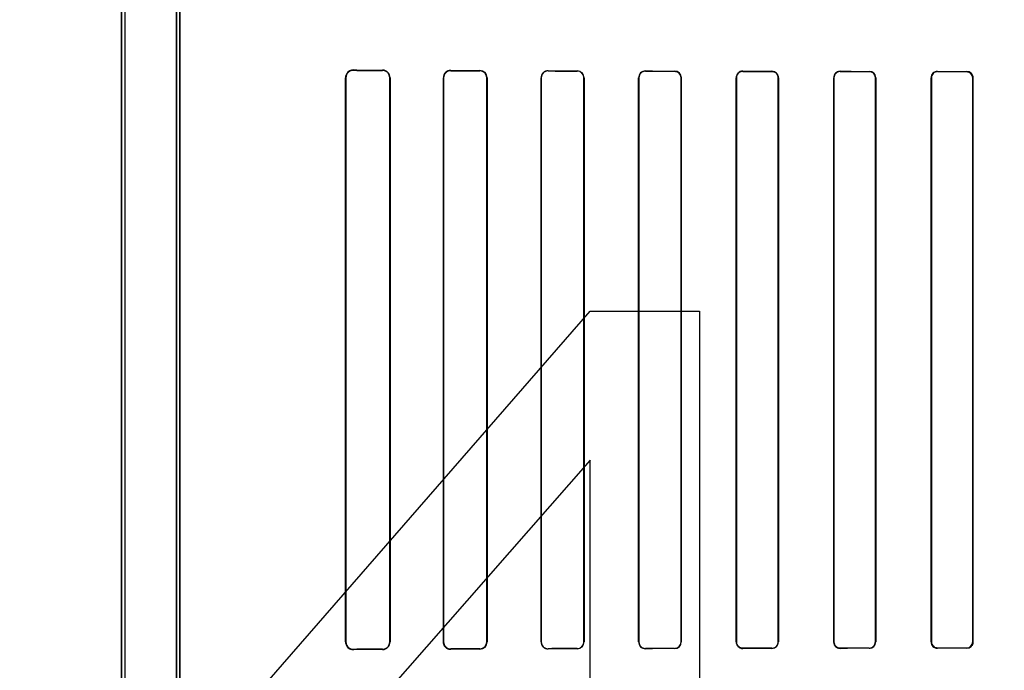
# Model space of a CAD drawing. Header units: millimetres. Extents: x 0 to 297, y 0 to 210.
# Tile 164 of 256: x 58.362 to 58.818, y 158.047 to 158.348. Entities that reach past the tile are written whole.
import ezdxf

# ---------------------------------------------------------------- set-up
doc = ezdxf.new("R2010")
doc.units = ezdxf.units.MM
doc.header["$LTSCALE"] = 16.335
doc.layers.get('0').update_dxf_attribs({"linetype": 'CONTINUOUS'})
for name, color, linetype in [('AXES_REF', 7, 'CONTINUOUS'), ('INTFCLR_1', 7, 'CONTINUOUS'), ('INTFCLR_72935', 7, 'CONTINUOUS')]:
    doc.layers.add(name, color=color, linetype=linetype)

msp = doc.modelspace()

# ---------------------------------------------------------------- linework, layer by layer
at = {"color": 7, "linetype": 'Continuous'}
for p, q in [((58.4235454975, 157.9804289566), (58.6260454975, 158.2130885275)), ((58.6260454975, 158.2130885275), (58.6766704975, 158.2130885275)), ((58.6766704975, 158.2130885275), (58.6766704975, 157.9804289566)), ((58.6260454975, 158.1441523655), (58.4826080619, 157.9804289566)), ((58.6260454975, 157.9804289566), (58.6260454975, 158.1441523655))]:
    msp.add_line(p, q, dxfattribs=at)
for radius in [8.7262453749, 8.7255, 8.6696226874]:
    msp.add_circle((57.5376079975, 154.4105885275), radius, dxfattribs=at)
msp.add_arc((57.5376079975, 154.4105885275), 8.64, 278.2771290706, 261.7228709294, dxfattribs=at)
at = {"layer": 'AXES_REF', "color": 9, "linetype": 'Continuous'}
for radius in [7.9600610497, 5.3357191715]:
    msp.add_circle((57.5376079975, 154.4105885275), radius, dxfattribs=at)
at = {"layer": 'INTFCLR_1', "color": 6, "linetype": 'Continuous'}
for p, q in [((58.4094628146, 159.9635757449), (58.4094628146, 157.5605757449)), ((58.4110497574, 159.9635908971), (58.4110497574, 157.5605757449)), ((58.4348758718, 158.0397441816), (58.4348758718, 159.1244073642)), ((58.4364628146, 159.1244073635), (58.4364628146, 158.0397441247)), ((58.513006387, 158.0600757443), (58.513006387, 158.3210757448)), ((58.5131695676, 158.060075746), (58.5131695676, 158.3210757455)), ((58.5334638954, 158.3210757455), (58.5334638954, 158.060075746)), ((58.5336114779, 158.3210757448), (58.5336114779, 158.0600757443)), ((58.55821055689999, 158.0600757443), (58.55821055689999, 158.3210757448)), ((58.55834693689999, 158.060075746), (58.55834693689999, 158.3210757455)), ((58.5783076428, 158.3210757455), (58.5783076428, 158.060075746)), ((58.5784355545, 158.3210757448), (58.5784355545, 158.0600757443)), ((58.603362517, 158.0600757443), (58.603362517, 158.3210757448)), ((58.6034838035, 158.060075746), (58.6034838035, 158.3210757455)), ((58.6231852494, 158.3210757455), (58.6231852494, 158.060075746)), ((58.6233012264, 158.3210757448), (58.6233012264, 158.0600757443)), ((58.64847985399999, 158.0600757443), (58.64847985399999, 158.3210757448)), ((58.64859150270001, 158.060075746), (58.64859150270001, 158.3210757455)), ((58.66808857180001, 158.3210757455), (58.66808857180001, 158.060075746)), ((58.6681966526, 158.3210757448), (58.6681966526, 158.0600757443)), ((58.6935709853, 158.0600757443), (58.6935709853, 158.3210757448)), ((58.6936761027, 158.060075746), (58.6936761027, 158.3210757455)), ((58.7130129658, 158.3210757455), (58.7130129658, 158.060075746)), ((58.7131156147, 158.3210757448), (58.7131156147, 158.0600757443)), ((58.7386406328, 158.0600757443), (58.7386406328, 158.3210757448)), ((58.7387412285, 158.060075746), (58.7387412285, 158.3210757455)), ((58.7579555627, 158.3210757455), (58.7579555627, 158.060075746)), ((58.75805445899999, 158.3210757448), (58.75805445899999, 158.0600757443)), ((58.78369166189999, 158.0600757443), (58.78369166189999, 158.3210757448)), ((58.783789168, 158.060075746), (58.783789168, 158.3210757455)), ((58.8029145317, 158.3210757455), (58.8029145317, 158.060075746)), ((58.8030109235, 158.3210757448), (58.8030109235, 158.0600757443))]:
    msp.add_line(p, q, dxfattribs=at)
at = {"layer": 'INTFCLR_1', "color": 9, "linetype": 'Continuous'}
for p, q in [((58.5166096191, 158.3246600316), (58.5166096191, 158.3245004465)), ((58.5301096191, 158.3244434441), (58.5301096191, 158.3245937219)), ((58.5616096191, 158.3244618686), (58.5616096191, 158.3243273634)), ((58.5751096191, 158.3242836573), (58.5751096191, 158.3244130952)), ((58.6066096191, 158.3243133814), (58.6066096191, 158.324193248)), ((58.6201096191, 158.3241588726), (58.6201096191, 158.3242758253)), ((58.6516096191, 158.3241984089), (58.6516096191, 158.3240875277)), ((58.6651096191, 158.3240604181), (58.6651096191, 158.3241691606)), ((58.6966096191, 158.3241090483), (58.6966096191, 158.3240044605)), ((58.7101096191, 158.3239834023), (58.7101096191, 158.3240865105)), ((58.7416096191, 158.3240408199), (58.7416096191, 158.3239405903)), ((58.7551096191, 158.323924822), (58.7551096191, 158.3240240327)), ((58.7866096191, 158.3239909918), (58.7866096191, 158.3238937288)), ((58.8001096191, 158.3238827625), (58.8001096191, 158.3239793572)), ((58.5131695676, 158.3210757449), (58.5130063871, 158.3210757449)), ((58.5336114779, 158.3210757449), (58.5334638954, 158.3210757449)), ((58.55834693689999, 158.3210757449), (58.558210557, 158.3210757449)), ((58.5784355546, 158.3210757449), (58.5783076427, 158.3210757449)), ((58.6034838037, 158.3210757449), (58.6033625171, 158.3210757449)), ((58.6233012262, 158.3210757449), (58.6231852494, 158.3210757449)), ((58.6485915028, 158.3210757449), (58.64847985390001, 158.3210757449)), ((58.6681966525, 158.3210757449), (58.66808857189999, 158.3210757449)), ((58.6936761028, 158.3210757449), (58.6935709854, 158.3210757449)), ((58.7131156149, 158.3210757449), (58.7130129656, 158.3210757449)), ((58.7387412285, 158.3210757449), (58.738640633, 158.3210757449)), ((58.75805445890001, 158.3210757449), (58.7579555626, 158.3210757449)), ((58.78378916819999, 158.3210757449), (58.7836916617, 158.3210757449)), ((58.8030109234, 158.3210757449), (58.80291453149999, 158.3210757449)), ((58.5130063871, 158.0600757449), (58.5131695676, 158.0600757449)), ((58.5334638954, 158.0600757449), (58.5336114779, 158.0600757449)), ((58.558210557, 158.0600757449), (58.55834693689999, 158.0600757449)), ((58.5783076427, 158.0600757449), (58.5784355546, 158.0600757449)), ((58.6033625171, 158.0600757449), (58.6034838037, 158.0600757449)), ((58.6231852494, 158.0600757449), (58.6233012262, 158.0600757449)), ((58.64847985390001, 158.0600757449), (58.6485915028, 158.0600757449)), ((58.66808857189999, 158.0600757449), (58.6681966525, 158.0600757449)), ((58.6935709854, 158.0600757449), (58.6936761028, 158.0600757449)), ((58.7130129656, 158.0600757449), (58.7131156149, 158.0600757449)), ((58.738640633, 158.0600757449), (58.7387412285, 158.0600757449)), ((58.7579555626, 158.0600757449), (58.75805445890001, 158.0600757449)), ((58.7836916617, 158.0600757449), (58.78378916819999, 158.0600757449)), ((58.80291453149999, 158.0600757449), (58.8030109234, 158.0600757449)), ((58.5166096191, 158.0566510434), (58.5166096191, 158.0564914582)), ((58.5301096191, 158.056557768), (58.5301096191, 158.0567080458)), ((58.5616096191, 158.0568241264), (58.5616096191, 158.0566896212)), ((58.5751096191, 158.0567383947), (58.5751096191, 158.0568678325)), ((58.6066096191, 158.0569582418), (58.6066096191, 158.0568381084)), ((58.6201096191, 158.0568756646), (58.6201096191, 158.0569926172)), ((58.6516096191, 158.0570639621), (58.6516096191, 158.0569530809)), ((58.6651096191, 158.0569823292), (58.6651096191, 158.0570910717)), ((58.6966096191, 158.0571470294), (58.6966096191, 158.0570424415)), ((58.7101096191, 158.0570649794), (58.7101096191, 158.0571680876)), ((58.7416096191, 158.0572108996), (58.7416096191, 158.0571106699)), ((58.7551096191, 158.0571274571), (58.7551096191, 158.0572266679)), ((58.7866096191, 158.0572577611), (58.7866096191, 158.057160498)), ((58.8001096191, 158.0571721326), (58.8001096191, 158.0572687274))]:
    msp.add_line(p, q, dxfattribs=at)
at = {"layer": 'INTFCLR_1', "color": 7, "linetype": 'Continuous'}
msp.add_lwpolyline([(58.5604886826, 158.056876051), (58.56060401, 158.056838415), (58.5607218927, 158.0568045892), (58.5608422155, 158.0567747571), (58.5609647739, 158.0567491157), (58.5610895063, 158.0567278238), (58.5612164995, 158.0567110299), (58.5613456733, 158.056698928), (58.5614767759, 158.0566917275), (58.5616096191, 158.0566896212)], dxfattribs=at)
at = {"layer": 'INTFCLR_1', "color": 6, "linetype": 'Continuous'}
for centre, radius, start, end in [((58.5165908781, 158.3210755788), 0.0035845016, 89.7004364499, 179.9973463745), ((58.5165944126, 158.3210756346), 0.003424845, 89.74560099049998, 179.9981441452), ((58.5300933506, 158.3210756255), 0.0035181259, 0.0019424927, 89.73505443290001), ((58.5300961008, 158.3210756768), 0.0033677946, 0.0011687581, 89.77001203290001), ((58.5615967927, 158.3210756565), 0.0033862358, 89.7829737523, 179.9985064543), ((58.5615993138, 158.3210748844), 0.0032524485, 89.8184598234, 179.9848304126), ((58.5750983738, 158.3210756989), 0.0033372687, 0.0007876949, 89.80694280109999), ((58.57509967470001, 158.3210757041), 0.0032079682, 0.0007404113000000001, 89.82238593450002), ((58.6066005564, 158.3210753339), 0.0032380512, 89.83963872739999, 179.9927301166), ((58.6066019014, 158.3210751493), 0.0031181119, 89.8581846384, 179.9890451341), ((58.6201005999, 158.3210751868), 0.0032006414, 0.009989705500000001, 89.83854063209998), ((58.6201014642, 158.3210750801), 0.003083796, 0.0123637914, 89.8484828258), ((58.651603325, 158.3210749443), 0.0031234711, 89.88454425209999, 179.9853159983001), ((58.6516041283, 158.3210749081), 0.0030126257, 89.8955723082, 179.9840733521), ((58.6651024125, 158.3210749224), 0.003094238, 0.0152281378, 89.86655726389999), ((58.696605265, 158.321074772), 0.0030342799, 89.91777994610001, 179.9816315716), ((58.6966057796, 158.3210747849), 0.002929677, 89.92490579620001, 179.9812137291), ((58.71010386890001, 158.3210747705), 0.003011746, 0.0185344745, 89.8906092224), ((58.7416067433, 158.321074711), 0.0029661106, 89.9444488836, 179.9800296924), ((58.7416070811, 158.3210747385), 0.0028658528, 89.9492595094, 179.9798665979), ((58.7551057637, 158.3210754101), 0.0029486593, 0.0065032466, 89.92508126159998), ((58.7866079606, 158.3210746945), 0.0029162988, 89.9674183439, 179.9793656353), ((58.7866074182, 158.3210755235), 0.0028182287, 89.9552583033, 179.9954869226), ((58.8001071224, 158.3210755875), 0.0029037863, 0.0031030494, 89.95073680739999), ((58.5165908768, 158.0600759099), 0.0035844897, 180.0026475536, 270.2995839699), ((58.5165944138, 158.0600758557), 0.0034248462, 180.0018355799, 270.2543790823), ((58.5300960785, 158.0600758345), 0.0033678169, 270.2303656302, 359.9984944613), ((58.530093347, 158.0600758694), 0.003518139, 270.2650042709, 359.9979630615), ((58.5615994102, 158.0600767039), 0.0032525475, 180.0168740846, 270.1798352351), ((58.5750994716, 158.0600760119), 0.0032081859, 270.1812283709, 359.9952514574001), ((58.5750974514, 158.0600765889), 0.003338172, 270.2088417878, 359.9855023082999), ((58.6066005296, 158.0600761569), 0.0032380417, 180.0073015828, 270.1608355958), ((58.6066018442, 158.0600763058), 0.0031180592, 180.0102855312, 270.1428672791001), ((58.6201014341, 158.0600764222), 0.0030838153, 270.1520762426, 359.9874367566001), ((58.62010054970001, 158.060076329), 0.0032006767, 270.1623561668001, 359.9895328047), ((58.6516032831, 158.0600765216), 0.0031234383, 180.014258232, 270.1162250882), ((58.6516040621, 158.0600765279), 0.0030125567, 180.0148703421, 270.1056889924), ((58.66510301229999, 158.0600766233), 0.0029855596, 270.1267930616, 359.9831637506), ((58.6651023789, 158.0600765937), 0.0030942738, 270.1340640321, 359.9842711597), ((58.6966052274, 158.0600766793), 0.0030342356, 180.017656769, 270.0829324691), ((58.7101043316, 158.0600767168), 0.0029086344, 270.1041536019, 359.9808768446), ((58.7101038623, 158.0600767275), 0.0030117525, 270.1095150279, 359.9812955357), ((58.74160672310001, 158.0600767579), 0.0029660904, 180.01957967, 270.0559417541), ((58.75510613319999, 158.0600760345), 0.0028493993, 270.0700946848, 359.9941998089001), ((58.7551051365, 158.0600767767), 0.0029493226, 270.0870856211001, 359.9799438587), ((58.78660721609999, 158.0600759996), 0.0029155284, 180.0050177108, 270.0472209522), ((58.8001073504, 158.0600758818), 0.0028071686, 270.0463057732, 359.9972292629)]:
    msp.add_arc(centre, radius, start, end, dxfattribs=at)
for centre, major_axis, ratio, start_param, end_param in [((58.9058596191, 158.3255757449), (0.4693968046, 0), 0.0034906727, -2.5485709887, -2.4989177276), ((58.9058596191, 158.3255757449), (0.4963968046, 0), 0.0034906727, -2.4721230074, -2.4294368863), ((58.9058596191, 158.3255757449), (0.4693968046, 0), 0.0034906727, -2.3940887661, -2.3526946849), ((58.9058596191, 158.3255757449), (0.4963968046, 0), 0.0034906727, -2.3371288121, -2.3000343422), ((58.9058596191, 158.3255757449), (0.4693968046, 0), 0.0034906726, -2.262071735, -2.2252929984), ((58.9058596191, 158.3255757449), (0.4963968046, 0), 0.0034906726, -2.217857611, -2.1841931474), ((58.9058596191, 158.3255757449), (0.4693968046, 0), 0.0034906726, -2.1431981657, -2.1093469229), ((58.9058596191, 158.3255757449), (0.4963968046, 0), 0.0034906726, -2.108530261, -2.0771538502), ((58.9058596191, 158.3255757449), (0.4693968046, 0), 0.0034906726, -2.0328472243, -2.0009654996), ((58.9058596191, 158.3255757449), (0.4963968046, 0), 0.0034906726, -2.0059367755, -1.9761478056), ((58.9058596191, 158.3255757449), (0.4693968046, 0), 0.0034906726, -1.9282790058, -1.8977471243), ((58.9058596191, 158.3255757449), (0.4963968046, 0), 0.0034906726, -1.9080370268, -1.8793579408), ((58.9058596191, 158.3255757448), (0.4693968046, 0), 0.0034906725, -1.8276611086, -1.7980361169), ((58.9058596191, 158.3255757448), (0.4963968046, 0), 0.0034906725, -1.8134003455, -1.785476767), ((58.9058596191, 158.0555757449), (0.4963968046, 0), 0.0034906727, 2.4294368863, 2.4721230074), ((58.9058596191, 158.0555757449), (0.4693968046, 0), 0.0034906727, 2.4989177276, 2.5485709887), ((58.9058596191, 158.055575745), (0.4963968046, 0), 0.0034906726, 2.3000343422, 2.3371288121), ((58.9058596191, 158.055575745), (0.4693968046, 0), 0.0034906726, 2.3526946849, 2.3940887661), ((58.9058596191, 158.0555757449), (0.4963968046, 0), 0.0034906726, 2.1841931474, 2.217857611), ((58.9058596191, 158.0555757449), (0.4693968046, 0), 0.0034906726, 2.2252929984, 2.262071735), ((58.9058596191, 158.0555757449), (0.4963968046, 0), 0.0034906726, 2.0771538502, 2.108530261), ((58.9058596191, 158.0555757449), (0.4693968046, 0), 0.0034906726, 2.1093469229, 2.1431981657), ((58.9058596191, 158.0555757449), (0.4963968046, 0), 0.0034906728, 1.9761478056, 2.0059367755), ((58.9058596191, 158.0555757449), (0.4693968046, 0), 0.0034906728, 2.0009654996, 2.0328472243), ((58.9058596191, 158.055575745), (0.4963968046, 0), 0.0034906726, 1.8793579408, 1.9080370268), ((58.9058596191, 158.055575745), (0.4693968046, 0), 0.0034906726, 1.8977471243, 1.9282790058), ((58.9058596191, 158.0555757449), (0.4963968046, 0), 0.0034906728, 1.785476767, 1.8134003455), ((58.9058596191, 158.0555757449), (0.4693968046, 0), 0.0034906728, 1.7980361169, 1.8276611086)]:
    msp.add_ellipse(centre, major_axis=major_axis, ratio=ratio, start_param=start_param, end_param=end_param, dxfattribs=at)
for points, knots in [([(58.6651096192, 158.3240604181), (58.6657185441, 158.3240592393), (58.6672721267, 158.3235880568), (58.66808857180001, 158.3219829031), (58.66808857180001, 158.3210757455)], [0, 0, 0, 0, 0.4016441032, 1, 1, 1, 1]), ([(58.71010961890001, 158.323983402), (58.7106913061, 158.3239825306), (58.7122028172, 158.3235358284), (58.7130129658, 158.3219705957), (58.7130129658, 158.3210757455)], [0, 0, 0, 0, 0.3939538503, 1, 1, 1, 1]), ([(58.755109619, 158.3239248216), (58.7556715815, 158.3239241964), (58.75715133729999, 158.3234950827), (58.7579555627, 158.3219603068), (58.7579555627, 158.3210757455)], [0, 0, 0, 0, 0.3884918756, 1, 1, 1, 1]), ([(58.8001096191, 158.3238827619), (58.80065795, 158.3238823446), (58.8021150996, 158.3234653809), (58.8029145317, 158.3219524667), (58.8029145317, 158.3210757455)], [0, 0, 0, 0, 0.3847796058, 1, 1, 1, 1]), ([(58.69660961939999, 158.0571470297), (58.6960187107, 158.0571460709), (58.6944909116, 158.0575969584), (58.6936761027, 158.0591763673), (58.6936761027, 158.060075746)], [0, 0, 0, 0, 0.3965068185, 1, 1, 1, 1]), ([(58.74160961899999, 158.057210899), (58.7410410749, 158.0572102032), (58.7395492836, 158.0576421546), (58.7387412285, 158.0591875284), (58.7387412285, 158.060075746)], [0, 0, 0, 0, 0.3902796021, 1, 1, 1, 1]), ([(58.7866096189, 158.0572577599), (58.7860568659, 158.0572572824), (58.7845914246, 158.0576760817), (58.783789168, 158.0591963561), (58.783789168, 158.060075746)], [0, 0, 0, 0, 0.3859622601, 1, 1, 1, 1]), ([(58.8030109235, 158.0600757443), (58.8030109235, 158.0595190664), (58.8025912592, 158.0580138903), (58.8010261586, 158.0571728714), (58.8001096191, 158.0571721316)], [0, 0, 0, 0, 0.377865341, 1, 1, 1, 1])]:
    msp.add_open_spline(points, degree=3, knots=knots, dxfattribs=at)
at = {"layer": 'INTFCLR_1', "color": 7, "linetype": 'Continuous'}
msp.add_open_spline([(58.5616096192, 158.056689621), (58.5611326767, 158.0566927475), (58.5600263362, 158.0569184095), (58.5586114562, 158.0581022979), (58.5582059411, 158.0594128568), (58.55821055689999, 158.0600757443)], degree=3, knots=[0, 0, 0, 0, 0.2716424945, 0.6224515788, 1, 1, 1, 1], dxfattribs=at)
at = {"layer": 'INTFCLR_72935', "color": 6, "linetype": 'Continuous'}
for p, q in [((58.4094628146, 157.5605757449), (58.4094628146, 159.9635757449)), ((58.4110497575, 159.9636060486), (58.4110497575, 157.5605757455)), ((58.4348758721, 159.1286541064), (58.4348758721, 158.0354973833)), ((58.4364628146, 158.037108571), (58.4364628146, 159.1270429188)), ((58.5130063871, 158.3210757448), (58.5130063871, 158.0600757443)), ((58.5131695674, 158.3210757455), (58.5131695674, 158.060075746)), ((58.5334638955, 158.060075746), (58.5334638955, 158.3210757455)), ((58.53361147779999, 158.0600757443), (58.53361147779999, 158.3210757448)), ((58.5582105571, 158.3210757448), (58.5582105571, 158.0600757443)), ((58.558346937, 158.3210757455), (58.558346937, 158.060075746)), ((58.5783076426, 158.060075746), (58.5783076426, 158.3210757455)), ((58.5784355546, 158.0600757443), (58.5784355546, 158.3210757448)), ((58.6033625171, 158.3210757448), (58.6033625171, 158.0600757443)), ((58.6034838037, 158.3210757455), (58.6034838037, 158.060075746)), ((58.6231852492, 158.060075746), (58.6231852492, 158.3210757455)), ((58.6233012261, 158.0600757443), (58.6233012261, 158.3210757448)), ((58.6484798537, 158.3210757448), (58.6484798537, 158.0600757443)), ((58.6485915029, 158.3210757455), (58.6485915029, 158.060075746)), ((58.66808857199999, 158.060075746), (58.66808857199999, 158.3210757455)), ((58.6681966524, 158.0600757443), (58.6681966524, 158.3210757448)), ((58.6935709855, 158.3210757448), (58.6935709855, 158.0600757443)), ((58.6936761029, 158.3210757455), (58.6936761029, 158.060075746)), ((58.7130129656, 158.060075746), (58.7130129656, 158.3210757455)), ((58.7131156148, 158.0600757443), (58.7131156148, 158.3210757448)), ((58.738640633, 158.3210757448), (58.738640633, 158.0600757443)), ((58.7387412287, 158.3210757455), (58.7387412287, 158.060075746)), ((58.7579555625, 158.060075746), (58.7579555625, 158.3210757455)), ((58.7580544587, 158.0600757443), (58.7580544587, 158.3210757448)), ((58.7836916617, 158.3210757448), (58.7836916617, 158.0600757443)), ((58.78378916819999, 158.3210757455), (58.78378916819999, 158.060075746)), ((58.80291453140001, 158.060075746), (58.80291453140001, 158.3210757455)), ((58.8030109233, 158.0600757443), (58.8030109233, 158.3210757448))]:
    msp.add_line(p, q, dxfattribs=at)
at = {"layer": 'INTFCLR_72935', "color": 9, "linetype": 'Continuous'}
for p, q in [((58.5166096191, 158.3245004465), (58.5166096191, 158.3246600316)), ((58.5301096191, 158.3245937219), (58.5301096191, 158.3244434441)), ((58.5616096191, 158.3243273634), (58.5616096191, 158.3244618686)), ((58.5751096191, 158.3244130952), (58.5751096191, 158.3242836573)), ((58.6066096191, 158.324193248), (58.6066096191, 158.3243133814)), ((58.6201096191, 158.3242758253), (58.6201096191, 158.3241588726)), ((58.6516096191, 158.3240875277), (58.6516096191, 158.3241984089)), ((58.6651096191, 158.3241691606), (58.6651096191, 158.3240604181)), ((58.6966096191, 158.3240044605), (58.6966096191, 158.3241090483)), ((58.7101096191, 158.3240865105), (58.7101096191, 158.3239834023)), ((58.7416096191, 158.3239405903), (58.7416096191, 158.3240408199)), ((58.7551096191, 158.3240240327), (58.7551096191, 158.323924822)), ((58.7866096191, 158.3238937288), (58.7866096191, 158.3239909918)), ((58.8001096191, 158.3239793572), (58.8001096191, 158.3238827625)), ((58.5130063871, 158.3210757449), (58.5131695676, 158.3210757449)), ((58.5334638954, 158.3210757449), (58.5336114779, 158.3210757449)), ((58.558210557, 158.3210757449), (58.55834693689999, 158.3210757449)), ((58.5783076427, 158.3210757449), (58.5784355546, 158.3210757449)), ((58.6033625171, 158.3210757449), (58.6034838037, 158.3210757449)), ((58.6231852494, 158.3210757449), (58.6233012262, 158.3210757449)), ((58.64847985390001, 158.3210757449), (58.6485915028, 158.3210757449)), ((58.66808857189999, 158.3210757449), (58.6681966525, 158.3210757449)), ((58.6935709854, 158.3210757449), (58.6936761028, 158.3210757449)), ((58.7130129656, 158.3210757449), (58.7131156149, 158.3210757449)), ((58.738640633, 158.3210757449), (58.7387412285, 158.3210757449)), ((58.7579555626, 158.3210757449), (58.75805445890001, 158.3210757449)), ((58.7836916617, 158.3210757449), (58.78378916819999, 158.3210757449)), ((58.80291453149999, 158.3210757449), (58.8030109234, 158.3210757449)), ((58.5131695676, 158.0600757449), (58.5130063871, 158.0600757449)), ((58.5336114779, 158.0600757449), (58.5334638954, 158.0600757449)), ((58.55834693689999, 158.0600757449), (58.558210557, 158.0600757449)), ((58.5784355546, 158.0600757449), (58.5783076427, 158.0600757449)), ((58.6034838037, 158.0600757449), (58.6033625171, 158.0600757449)), ((58.6233012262, 158.0600757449), (58.6231852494, 158.0600757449)), ((58.6485915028, 158.0600757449), (58.64847985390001, 158.0600757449)), ((58.6681966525, 158.0600757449), (58.66808857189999, 158.0600757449)), ((58.6936761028, 158.0600757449), (58.6935709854, 158.0600757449)), ((58.7131156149, 158.0600757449), (58.7130129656, 158.0600757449)), ((58.7387412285, 158.0600757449), (58.738640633, 158.0600757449)), ((58.75805445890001, 158.0600757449), (58.7579555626, 158.0600757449)), ((58.78378916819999, 158.0600757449), (58.7836916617, 158.0600757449)), ((58.8030109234, 158.0600757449), (58.80291453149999, 158.0600757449)), ((58.5166096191, 158.0564914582), (58.5166096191, 158.0566510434)), ((58.5301096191, 158.0567080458), (58.5301096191, 158.056557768)), ((58.5616096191, 158.0566896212), (58.5616096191, 158.0568241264)), ((58.5751096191, 158.0568678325), (58.5751096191, 158.0567383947)), ((58.6066096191, 158.0568381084), (58.6066096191, 158.0569582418)), ((58.6201096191, 158.0569926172), (58.6201096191, 158.0568756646)), ((58.6516096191, 158.0569530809), (58.6516096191, 158.0570639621)), ((58.6651096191, 158.0570910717), (58.6651096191, 158.0569823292)), ((58.6966096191, 158.0570424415), (58.6966096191, 158.0571470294)), ((58.7101096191, 158.0571680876), (58.7101096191, 158.0570649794)), ((58.7416096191, 158.0571106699), (58.7416096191, 158.0572108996)), ((58.7551096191, 158.0572266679), (58.7551096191, 158.0571274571)), ((58.7866096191, 158.057160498), (58.7866096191, 158.0572577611)), ((58.8001096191, 158.0572687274), (58.8001096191, 158.0571721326))]:
    msp.add_line(p, q, dxfattribs=at)
at = {"layer": 'INTFCLR_72935', "color": 7, "linetype": 'Continuous'}
for points in [[(58.5154919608, 158.3244874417), (58.515602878, 158.3245211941), (58.5157169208, 158.3245518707), (58.5158340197, 158.3245792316), (58.5159535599, 158.3246029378), (58.5160759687, 158.3246228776), (58.5162027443, 158.3246389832), (58.5163343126, 158.3246508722), (58.5164699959, 158.3246580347), (58.5166096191, 158.3246600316)], [(58.5166096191, 158.3245004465), (58.51648702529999, 158.3244987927), (58.51636336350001, 158.3244926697), (58.5162388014, 158.3244819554), (58.5161125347, 158.324466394), (58.5159857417, 158.3244459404), (58.5158615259, 158.3244211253), (58.5157409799, 158.3243924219), (58.5156232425, 158.3243598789), (58.5155084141, 158.3243237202)], [(58.5604886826, 158.3242754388), (58.56060401, 158.3243130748), (58.5607218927, 158.3243469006), (58.5608422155, 158.3243767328), (58.5609647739, 158.3244023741), (58.5610895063, 158.324423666), (58.5612164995, 158.32444046), (58.5613456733, 158.3244525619), (58.5614767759, 158.3244597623), (58.5616096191, 158.3244618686)], [(58.5166096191, 158.0564914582), (58.5164705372, 158.0564934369), (58.5163352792, 158.0565005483), (58.5162040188, 158.056512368), (58.5160773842, 158.0565284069), (58.5159550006, 158.056548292), (58.51583551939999, 158.0565719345), (58.5157185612, 158.0565992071), (58.51560469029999, 158.0566297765), (58.5154939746, 158.0566634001)], [(58.515513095, 158.0568262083), (58.5156256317, 158.0567909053), (58.51574071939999, 158.0567591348), (58.5158582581, 158.056731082), (58.5159780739, 158.0567069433), (58.5161001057, 158.0566868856), (58.5162244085, 158.0566710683), (58.516350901, 158.0566596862), (58.5164793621, 158.0566529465), (58.5166096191, 158.0566510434)]]:
    msp.add_lwpolyline(points, dxfattribs=at)
at = {"layer": 'INTFCLR_72935', "color": 6, "linetype": 'Continuous'}
for centre, radius, start, end in [((58.5300929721, 158.3210752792), 0.0035184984, 0.007582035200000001, 89.72891463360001), ((58.5300960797, 158.3210756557), 0.0033678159, 0.0015288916, 89.7696574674), ((58.5615989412, 158.321075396), 0.003252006, 89.8118714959, 179.9938419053), ((58.575097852, 158.3210754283), 0.0033377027, 0.0054333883, 89.79799953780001), ((58.5750995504, 158.3210755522), 0.003208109, 0.0034524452, 89.8201784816), ((58.60660036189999, 158.3210755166), 0.0032378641, 89.83618564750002, 179.9959611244), ((58.6066014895, 158.321075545), 0.0031177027, 89.85059359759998, 179.9963145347), ((58.6201009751, 158.3210755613), 0.0032002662, 0.0032855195, 89.84524345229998), ((58.6201019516, 158.3210755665), 0.0030833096, 0.0033271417, 89.8575203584), ((58.6516027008, 158.3210755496), 0.0031228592, 89.8730675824, 179.9964183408), ((58.65160410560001, 158.3210749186), 0.0030126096, 89.8951371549, 179.9842733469), ((58.6651030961, 158.3210755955), 0.0030935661, 0.002764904, 89.8791854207), ((58.6651037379, 158.3210755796), 0.0029848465, 0.0031853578, 89.8871099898), ((58.69660445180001, 158.321075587), 0.0030334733, 89.90240122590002, 179.9970187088), ((58.7101038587, 158.3210747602), 0.0030117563, 0.0187307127, 89.890412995), ((58.7101051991, 158.3210756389), 0.0029077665, 0.0021018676, 89.9129060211), ((58.74160581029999, 158.3210756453), 0.0029651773, 89.92640070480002, 179.9980778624), ((58.7551051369, 158.321074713), 0.002949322, 0.0200445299, 89.91292597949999), ((58.7551061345, 158.3210754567), 0.0028493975, 0.0058081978, 89.9299286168), ((58.7866072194, 158.3210754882), 0.002915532, 89.9528392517, 179.9949571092), ((58.8001073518, 158.3210756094), 0.0028071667, 0.0027790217, 89.953718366), ((58.5300960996, 158.0600758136), 0.0033677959, 270.2300049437, 359.9988495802), ((58.530093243, 158.060075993), 0.0035182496, 270.2666897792, 359.9959501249), ((58.561596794, 158.0600758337), 0.0033862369, 180.0015129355, 270.2170015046), ((58.56159876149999, 158.0600759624), 0.003251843, 180.0038128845, 270.1913019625), ((58.5750995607, 158.0600759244), 0.0032080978, 270.1796385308, 359.9968137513), ((58.5750980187, 158.0600759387), 0.0033375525, 270.1991461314, 359.9966618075), ((58.6066003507, 158.0600759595), 0.0032378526, 180.0038089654, 270.1640127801), ((58.6066014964, 158.0600759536), 0.0031177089, 180.0038149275, 270.1492792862), ((58.6201019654, 158.060075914), 0.0030832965, 270.1422250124, 359.9968793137), ((58.6201009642, 158.0600759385), 0.0032002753, 270.1549523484, 359.9965236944), ((58.6516026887, 158.0600759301), 0.0031228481, 180.0034091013, 270.1271556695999), ((58.6516034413, 158.0600759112), 0.0030119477, 180.0031418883, 270.1175225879), ((58.6651030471, 158.0600759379), 0.0030936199, 270.1217196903, 359.9964138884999), ((58.6966052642, 158.0600767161), 0.0030342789, 180.0183499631, 270.0822306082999), ((58.6966049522, 158.0600758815), 0.0029288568, 180.0026494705, 270.0912958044), ((58.71010472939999, 158.0600758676), 0.0030108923, 270.0930492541, 359.9976528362), ((58.7416067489, 158.0600767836), 0.0029661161, 180.0200764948, 270.0554449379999), ((58.7416065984, 158.0600761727), 0.002865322, 180.0085313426, 270.0604053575), ((58.7551057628, 158.0600760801), 0.0029486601, 270.0749314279, 359.9934756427), ((58.78660795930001, 158.060076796), 0.0029162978, 180.0206621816, 270.0326099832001), ((58.7866074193, 158.0600759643), 0.0028182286, 180.004438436, 270.0447227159), ((58.8001071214, 158.0600759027), 0.0029037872, 270.0492857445, 359.9968750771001)]:
    msp.add_arc(centre, radius, start, end, dxfattribs=at)
for centre, major_axis, ratio, start_param, end_param in [((58.9058596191, 158.3255757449), (0.4693968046, 0), 0.0034906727, -2.5485709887, -2.4989177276), ((58.9058596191, 158.3255757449), (0.4963968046, 0), 0.0034906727, -2.4721230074, -2.4294368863), ((58.9058596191, 158.3255757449), (0.4693968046, 0), 0.0034906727, -2.3940887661, -2.3526946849), ((58.9058596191, 158.3255757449), (0.4963968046, 0), 0.0034906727, -2.3371288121, -2.3000343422), ((58.9058596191, 158.3255757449), (0.4693968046, 0), 0.0034906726, -2.262071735, -2.2252929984), ((58.9058596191, 158.3255757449), (0.4963968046, 0), 0.0034906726, -2.217857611, -2.1841931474), ((58.9058596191, 158.3255757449), (0.4693968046, 0), 0.0034906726, -2.1431981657, -2.1093469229), ((58.9058596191, 158.3255757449), (0.4963968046, 0), 0.0034906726, -2.108530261, -2.0771538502), ((58.9058596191, 158.3255757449), (0.4693968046, 0), 0.0034906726, -2.0328472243, -2.0009654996), ((58.9058596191, 158.3255757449), (0.4963968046, 0), 0.0034906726, -2.0059367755, -1.9761478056), ((58.9058596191, 158.3255757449), (0.4693968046, 0), 0.0034906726, -1.9282790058, -1.8977471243), ((58.9058596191, 158.3255757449), (0.4963968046, 0), 0.0034906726, -1.9080370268, -1.8793579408), ((58.9058596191, 158.3255757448), (0.4693968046, 0), 0.0034906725, -1.8276611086, -1.7980361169), ((58.9058596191, 158.3255757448), (0.4963968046, 0), 0.0034906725, -1.8134003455, -1.785476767), ((58.9058596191, 158.0555757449), (0.4963968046, 0), 0.0034906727, 2.4294368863, 2.4721230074), ((58.9058596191, 158.0555757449), (0.4693968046, 0), 0.0034906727, 2.4989177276, 2.5485709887), ((58.9058596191, 158.055575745), (0.4963968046, 0), 0.0034906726, 2.3000343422, 2.3371288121), ((58.9058596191, 158.055575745), (0.4693968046, 0), 0.0034906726, 2.3526946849, 2.3940887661), ((58.9058596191, 158.0555757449), (0.4963968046, 0), 0.0034906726, 2.1841931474, 2.217857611), ((58.9058596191, 158.0555757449), (0.4693968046, 0), 0.0034906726, 2.2252929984, 2.262071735), ((58.9058596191, 158.0555757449), (0.4963968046, 0), 0.0034906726, 2.0771538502, 2.108530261), ((58.9058596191, 158.0555757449), (0.4693968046, 0), 0.0034906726, 2.1093469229, 2.1431981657), ((58.9058596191, 158.0555757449), (0.4963968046, 0), 0.0034906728, 1.9761478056, 2.0059367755), ((58.9058596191, 158.0555757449), (0.4693968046, 0), 0.0034906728, 2.0009654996, 2.0328472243), ((58.9058596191, 158.055575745), (0.4963968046, 0), 0.0034906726, 1.8793579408, 1.9080370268), ((58.9058596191, 158.055575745), (0.4693968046, 0), 0.0034906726, 1.8977471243, 1.9282790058), ((58.9058596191, 158.0555757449), (0.4963968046, 0), 0.0034906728, 1.785476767, 1.8134003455), ((58.9058596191, 158.0555757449), (0.4693968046, 0), 0.0034906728, 1.7980361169, 1.8276611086)]:
    msp.add_ellipse(centre, major_axis=major_axis, ratio=ratio, start_param=start_param, end_param=end_param, dxfattribs=at)
at = {"layer": 'INTFCLR_72935', "color": 7, "linetype": 'Continuous'}
for points, knots in [([(58.5166096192, 158.3246600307), (58.5159974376, 158.3246531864), (58.5148465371, 158.324365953), (58.5134222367, 158.3230925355), (58.5130036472, 158.321808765), (58.5130063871, 158.3210757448)], [0, 0, 0, 0, 0.3291493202, 0.6059017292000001, 1, 1, 1, 1]), ([(58.5166096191, 158.3245004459), (58.5159652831, 158.3244915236), (58.5147552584, 158.3241567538), (58.5134839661, 158.3228279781), (58.5131666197, 158.3216731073), (58.5131695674, 158.3210757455)], [0, 0, 0, 0, 0.3625788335, 0.6638825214, 1, 1, 1, 1]), ([(58.561609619, 158.324461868), (58.5611326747, 158.3244587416), (58.5600263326, 158.3242330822), (58.55861145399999, 158.3230491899), (58.5582059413, 158.3217386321), (58.5582105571, 158.3210757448)], [0, 0, 0, 0, 0.2716433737, 0.6224518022, 1, 1, 1, 1]), ([(58.5130063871, 158.0600757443), (58.5130064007, 158.0595075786), (58.5132718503, 158.0584334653), (58.5144693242, 158.0569542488), (58.51580856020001, 158.0565014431), (58.5166096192, 158.0564914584)], [0, 0, 0, 0, 0.3057548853, 0.5688815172, 1, 1, 1, 1]), ([(58.5131695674, 158.060075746), (58.5131693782, 158.059480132), (58.5134795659, 158.0583347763), (58.5147439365, 158.0570003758), (58.51595636, 158.0566620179), (58.5166096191, 158.0566510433)], [0, 0, 0, 0, 0.3351506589, 0.6323607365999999, 1, 1, 1, 1]), ([(58.5131695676, 158.0600757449), (58.5131695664, 158.0596212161), (58.5134365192, 158.0582183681), (58.51462108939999, 158.0571230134), (58.515513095, 158.0568262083)], [0, 0, 0, 0, 0.3259164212, 1, 1, 1, 1])]:
    msp.add_open_spline(points, degree=3, knots=knots, dxfattribs=at)
at = {"layer": 'INTFCLR_72935', "color": 6, "linetype": 'Continuous'}
for points, knots in [([(58.6966096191, 158.3240044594), (58.6960063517, 158.3240054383), (58.6944756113, 158.3235421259), (58.6936761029, 158.321963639), (58.6936761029, 158.3210757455)], [0, 0, 0, 0, 0.4045625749, 1, 1, 1, 1]), ([(58.7416096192, 158.3239405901), (58.741029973, 158.3239412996), (58.7395354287, 158.3234984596), (58.7387412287, 158.321953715), (58.7387412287, 158.3210757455)], [0, 0, 0, 0, 0.3976675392, 1, 1, 1, 1]), ([(58.7866096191, 158.3238937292), (58.7860460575, 158.323894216), (58.78457787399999, 158.3234649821), (58.78378916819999, 158.3219452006), (58.78378916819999, 158.3210757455)], [0, 0, 0, 0, 0.3932694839, 1, 1, 1, 1]), ([(58.8001096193, 158.3239793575), (58.8006840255, 158.3239788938), (58.8021932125, 158.3235408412), (58.8030109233, 158.3219760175), (58.8030109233, 158.3210757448)], [0, 0, 0, 0, 0.3895128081, 1, 1, 1, 1]), ([(58.665109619, 158.057091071), (58.6657301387, 158.0570922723), (58.6672863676, 158.057575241), (58.66808857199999, 158.0591794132), (58.66808857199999, 158.060075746)], [0, 0, 0, 0, 0.4090842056, 1, 1, 1, 1]), ([(58.7101096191, 158.0571680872), (58.7107016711, 158.057168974), (58.712215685, 158.0576259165), (58.7130129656, 158.0591904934), (58.7130129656, 158.060075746)], [0, 0, 0, 0, 0.4007652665, 1, 1, 1, 1]), ([(58.7551096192, 158.0572266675), (58.7556790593, 158.0572273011), (58.7571607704, 158.0576635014), (58.7579555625, 158.0591980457), (58.7579555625, 158.060075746)], [0, 0, 0, 0, 0.3934934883, 1, 1, 1, 1]), ([(58.8001096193, 158.0572687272), (58.8006642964, 158.0572691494), (58.8021232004, 158.0576919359), (58.80291453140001, 158.0592048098), (58.80291453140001, 158.060075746)], [0, 0, 0, 0, 0.3890796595, 1, 1, 1, 1])]:
    msp.add_open_spline(points, degree=3, knots=knots, dxfattribs=at)

doc.saveas('drawing.dxf')
